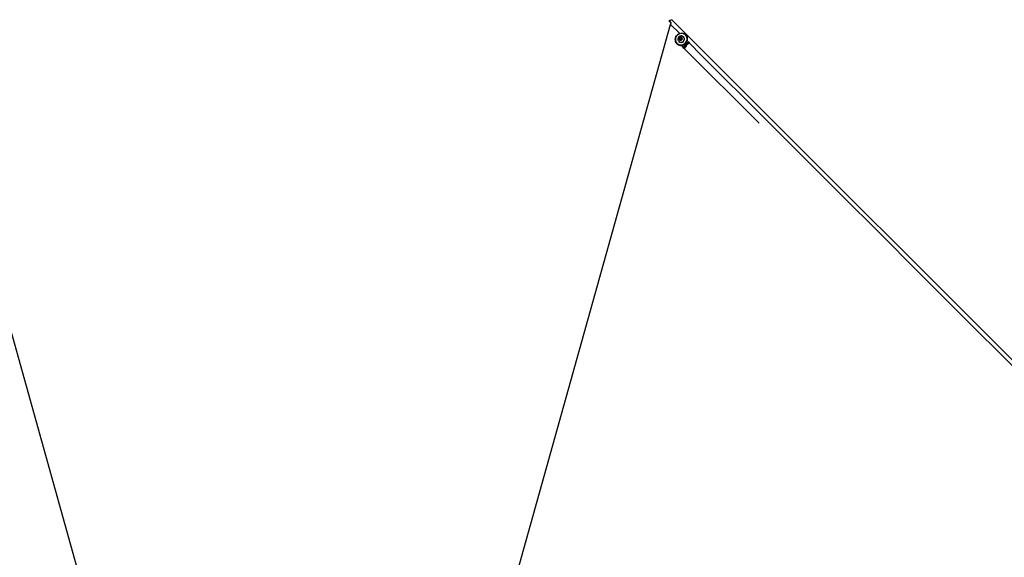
# Model space of a CAD drawing. Header units: millimetres. Extents: x 20 to 26560, y 40 to 18133.
# Tile 76 of 97: x 8314 to 11090, y 14578 to 16096. Entities that reach past the tile are written whole.
import ezdxf

# ---------------------------------------------------------------- set-up
doc = ezdxf.new("R2010")
doc.units = ezdxf.units.MM
doc.header["$LTSCALE"] = 2
doc.layers.add('COMPONENT_GEOMETRY', color=7, linetype='Continuous')
doc.styles.add('SLDTEXTSTYLE0', font='TXT', dxfattribs={"width": 0.75})
doc.dimstyles.new('SLDDIMSTYLE1', dxfattribs={"dimtxt": 150, "dimasz": 6.604, "dimexe": 0, "dimexo": 0.0625, "dimgap": 37.5, "dimtad": 0, "dimtih": 1, "dimtoh": 1, "dimdec": 0, "dimrnd": 1e-09, "dimzin": 12, "dimdsep": 46, "dimtxsty": 'SLDTEXTSTYLE0', "dimsah": 1, "dimcen": 0.09, "dimadec": 0, "dimazin": 3, "dimtfac": 1, "dimtdec": 0, "dimtofl": 0, "dimtmove": 0, "dimatfit": 3, "dimfxl": 1, "dimfrac": 2, "dimtolj": 1, "dimtzin": 12, "dimarcsym": 0})

# ---------------------------------------------------------------- blocks, each defined once
blk = doc.blocks.new('_D_1')
at = {"layer": 'COMPONENT_GEOMETRY', "color": 7}
for p, q in [((8687.5, 18132.8), (8641.8, 18132.8)), ((8641.8, 18132.8), (8641.8, 17894.7)), ((9509.4, 18132.8), (9555.1, 18132.8)), ((9555.1, 18132.8), (9555.1, 17894.7)), ((1221.2, 13267), (1221.2, 17923.1)), ((1221.2, 17916.7), (8565.7, 17916.7)), ((16975.8, 17916.7), (9631.2, 17916.7)), ((16975.8, 13267), (16975.8, 17923.1)), ((8641.8, 17894.7), (8687.5, 17894.7)), ((9555.1, 17894.7), (9509.4, 17894.7))]:
    blk.add_line(p, q, dxfattribs=at)
for points in [[(1221.2, 17916.7), (1227.8, 17915.7), (1227.8, 17917.8)], [(16975.8, 17916.7), (16969.1, 17917.8), (16969.1, 17915.7)]]:
    blk.add_solid(points, dxfattribs=at)
at = {"layer": 'COMPONENT_GEOMETRY', "color": 7, "char_height": 150, "attachment_point": 1, "style": 'SLDTEXTSTYLE0'}
for s, insert in [('25\'10.13"', (8687.5, 18088)), ('7877mm', (8689.3, 17863.6))]:
    blk.add_mtext(s, dxfattribs=dict(at, insert=insert))

msp = doc.modelspace()

# ---------------------------------------------------------------- linework, layer by layer
at = {"color": 7, "linetype": 'Continuous', "lineweight": 25}
for p, q in [((8816.15, 13332.22), (8047.56, 16082.34)), ((9380.77, 13332.22), (10149.36, 16082.34)), ((10144.91, 16091.75), (10144.75, 16092.15)), ((10144.91, 16091.75), (10150.84, 16085.82)), ((10149.36, 16082.34), (10150.55, 16086.35)), ((10185.99, 16047.58), (10185.8, 16047.77)), ((10192.71, 16052.18), (10191.92, 16052.97)), ((10167.17, 16028.22), (10167.96, 16027.43)), ((10172.37, 16034.33), (10172.56, 16034.14)), ((10174.82, 16043.32), (10177.5, 16045.52)), ((10175.24, 16040.02), (10174.82, 16043.32)), ((10175.59, 16042.55), (10174.82, 16043.32)), ((10178.34, 16038.92), (10175.24, 16040.02)), ((10175.59, 16042.55), (10176.93, 16043.65)), ((10175.8, 16040.9), (10175.59, 16042.55)), ((10175.95, 16039.77), (10175.8, 16040.9)), ((10176.93, 16043.65), (10178.27, 16044.74)), ((10177.5, 16045.52), (10180.59, 16044.42)), ((10178.27, 16044.74), (10177.5, 16045.52)), ((10178.27, 16044.74), (10179.81, 16044.2)), ((10181.01, 16041.12), (10178.34, 16038.92)), ((10179.81, 16044.2), (10180.66, 16043.9)), ((10180.59, 16044.42), (10181.01, 16041.12)), ((10192.94, 16027.2), (10195.19, 16024.95)), ((10185.12, 16017.46), (10185.23, 16017.33)), ((10185.23, 16017.33), (10187.23, 16015.33))]:
    msp.add_line(p, q, dxfattribs=at)
at = {"color": 8, "linetype": 'Continuous', "lineweight": 25}
for p, q in [((10175.21, 16056.49), (10149.36, 16082.34)), ((10192.94, 16027.2), (10191.86, 16028.28)), ((10187.76, 16014.8), (10398.8, 15803.76))]:
    msp.add_line(p, q, dxfattribs=at)
at = {"color": 7, "linetype": 'Continuous', "lineweight": 25, "flags": 128}
for points in [[(10150.55, 16086.35), (10147.76, 16089.14), (10144.75, 16092.15)], [(10167.17, 16028.22), (10165.09, 16030.81), (10163.6, 16033.79), (10162.76, 16037.06), (10162.61, 16040.47), (10163.16, 16043.89), (10164.37, 16047.17), (10166.21, 16050.18), (10168.59, 16052.8), (10171.42, 16054.92), (10174.58, 16056.45), (10177.95, 16057.34), (10181.38, 16057.53), (10184.74, 16057.04), (10187.88, 16055.87), (10190.68, 16054.08), (10193.03, 16051.73), (10194.82, 16048.93), (10195.99, 16045.79), (10196.48, 16042.43), (10196.29, 16039), (10195.4, 16035.63), (10193.87, 16032.47), (10191.75, 16029.64), (10189.13, 16027.26), (10186.12, 16025.42), (10182.84, 16024.21), (10179.42, 16023.66), (10176.01, 16023.81), (10172.74, 16024.65), (10169.76, 16026.14), (10167.17, 16028.22)], [(10167.35, 16028.6), (10169.88, 16026.57), (10172.8, 16025.11), (10175.99, 16024.3), (10179.32, 16024.15), (10182.66, 16024.68), (10185.87, 16025.87), (10188.81, 16027.66), (10191.37, 16029.99), (10193.44, 16032.76), (10194.94, 16035.85), (10195.8, 16039.13), (10196, 16042.49), (10195.51, 16045.77), (10194.37, 16048.84), (10192.62, 16051.58), (10190.33, 16053.87), (10187.59, 16055.62), (10184.52, 16056.76), (10181.24, 16057.25), (10177.89, 16057.05), (10174.6, 16056.19), (10171.51, 16054.69), (10168.74, 16052.62), (10166.42, 16050.06), (10164.62, 16047.12), (10163.43, 16043.91), (10162.9, 16040.57), (10163.05, 16037.24), (10163.87, 16034.05), (10165.32, 16031.13), (10167.35, 16028.6)], [(10167.96, 16027.43), (10170.55, 16025.35), (10173.53, 16023.86), (10176.8, 16023.02), (10180.21, 16022.87), (10183.63, 16023.42), (10186.91, 16024.63), (10189.92, 16026.47), (10192.54, 16028.85), (10194.66, 16031.68), (10196.19, 16034.84), (10197.08, 16038.21), (10197.28, 16041.64), (10196.78, 16044.99), (10195.61, 16048.14), (10193.82, 16050.94), (10192.71, 16052.18)], [(10173.52, 16048), (10171.75, 16046.12), (10170.52, 16043.86), (10169.93, 16041.39), (10170.02, 16038.89), (10170.78, 16036.56), (10172.15, 16034.56), (10174.04, 16033.04), (10176.31, 16032.11), (10178.78, 16031.85), (10181.27, 16032.27), (10183.6, 16033.34), (10185.6, 16034.98), (10187.11, 16037.07), (10188.03, 16039.46), (10188.29, 16041.96), (10187.86, 16044.4), (10186.78, 16046.59), (10185.13, 16048.37), (10183.04, 16049.6), (10180.65, 16050.2), (10178.14, 16050.12), (10175.71, 16049.37), (10173.52, 16048)], [(10175.13, 16045.7), (10173.94, 16044.28), (10173.36, 16042.55), (10173.46, 16040.77), (10174.25, 16039.21), (10175.59, 16038.1), (10177.29, 16037.63), (10179.08, 16037.85), (10180.7, 16038.74), (10181.89, 16040.16), (10182.48, 16041.89), (10182.37, 16043.68), (10181.58, 16045.24), (10180.24, 16046.34), (10178.54, 16046.81), (10176.75, 16046.59), (10175.13, 16045.7)]]:
    msp.add_lwpolyline(points, dxfattribs=at)
at = {"color": 8, "linetype": 'Continuous', "lineweight": 25, "flags": 128}
for points in [[(10152.52, 16095.68), (10542.26, 15705.94), (10932, 15316.19), (11321.74, 14926.44), (11711.47, 14536.68), (12101.19, 14146.92), (12490.87, 13757.13), (12550.1, 13697.79)], [(10180.49, 16022.97), (10185.12, 16017.46), (10185.12, 16017.46), (10185.12, 16017.46)]]:
    msp.add_lwpolyline(points, dxfattribs=at)
at = {"color": 7, "linetype": 'Continuous', "lineweight": 25}
for centre, radius, start, end in [((10178.93, 16041.21), 9.51, 227.94121, 42.05879), ((10178.87, 16041.25), 3.08, 128.92669, 186.47856), ((10178.5, 16041.23), 2.71, 187.08265, 215.69253), ((10178.86, 16041.36), 2.99, 71.42653, 130.20824), ((10178.93, 16041.68), 2.67, 48.78587, 70.5584), ((10230.63, 15988.94), 53.71, 134.57548, 147.92744), ((10236.21, 15984.04), 57.38, 125.36599, 147.58493), ((10192.61, 16011.6), 5.8, 146.59903, 167.12465)]:
    msp.add_arc(centre, radius, start, end, dxfattribs=at)
at = {"color": 8, "linetype": 'Continuous', "lineweight": 25}
for centre, radius, start, end in [((10232.84, 15987.67), 56.16, 125.30905, 135.26767), ((10187.9, 16015.95), 0.91, 222.23071, 270.64991)]:
    msp.add_arc(centre, radius, start, end, dxfattribs=at)
at = {"color": 7, "linetype": 'Continuous', "lineweight": 25}
for centre, major_axis, ratio, start_param, end_param in [((10200.57, 16019.57), (15.66, 15.1), 0.3494511, 1.5771268, 2.1853724), ((10190.9, 16016.51), (4.31, 4.17), 0.3494655, 2.1849012, 2.6776585)]:
    msp.add_ellipse(centre, major_axis=major_axis, ratio=ratio, start_param=start_param, end_param=end_param, dxfattribs=at)
at = {"color": 8, "linetype": 'Continuous', "lineweight": 25}
msp.add_ellipse((10200.57, 16019.57), major_axis=(15.1, 15.66), ratio=0.3494511, start_param=1.1029499, end_param=1.5644659, dxfattribs=at)
at = {"color": 7, "linetype": 'Continuous', "lineweight": 25}
for points, knots in [([(10144.75, 16092.15), (10145.37, 16092.45), (10146.61, 16093.06), (10148.53, 16093.96), (10150.5, 16094.84), (10151.84, 16095.4), (10152.52, 16095.68)], [0, 0, 0, 0, 0.2445627, 0.4896862, 0.7445268, 1, 1, 1, 1]), ([(10195.19, 16024.95), (10195.24, 16024.9), (10195.33, 16024.81), (10195.47, 16024.66), (10195.6, 16024.54), (10195.69, 16024.45), (10195.72, 16024.41), (10195.74, 16024.4)], [0, 0, 0, 0, 0.2147331, 0.4294667, 0.6441866, 0.8588769, 1, 1, 1, 1]), ([(10184.36, 16015.49), (10184.37, 16015.52), (10184.4, 16015.73), (10184.56, 16016.14), (10184.84, 16016.7), (10185.08, 16017.1), (10185.22, 16017.31), (10185.23, 16017.33)], [0, 0, 0, 0, 0.07569006, 0.42019098, 0.69389535, 0.972806, 1, 1, 1, 1])]:
    msp.add_open_spline(points, degree=3, knots=knots, dxfattribs=at)
at = {"color": 8, "linetype": 'Continuous', "lineweight": 25}
msp.add_open_spline([(12542.93, 13689.14), (12483.47, 13748.54), (12339.25, 13892.64), (12110.34, 14121.51), (11856.12, 14375.67), (11601.92, 14629.85), (11050.48, 15181.24), (10583.79, 15647.92), (10201.83, 16029.87)], degree=3, knots=[0, 0, 0, 0, 0.0761644, 0.1847503, 0.2933362, 0.4019221, 0.510508, 1, 1, 1, 1], dxfattribs=at)

# ---------------------------------------------------------------- dimensions: what is measured, and where the dimension line sits
at = {"layer": 'COMPONENT_GEOMETRY', "color": 7}
dim = msp.add_linear_dim(base=(16975.75, 17916.75), p1=(1221.17, 13264.43), p2=(16975.75, 13264.43), angle=0, dimstyle='SLDDIMSTYLE1', dxfattribs=at)
dim.commit()
dim.dimension.update_dxf_attribs({"geometry": '_D_1', "text_midpoint": (9098.46, 17916.75), "dimtype": 160})

doc.saveas('drawing.dxf')
